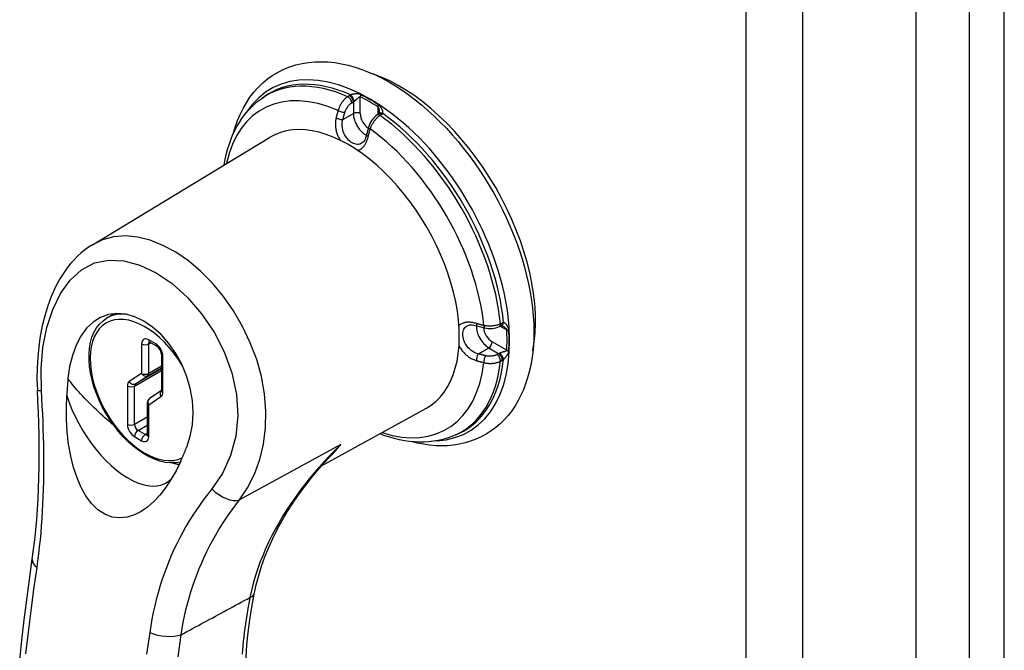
# Model space of a CAD drawing. Header units: inches. Extents: x 19 to 230, y 18 to 134.
# Tile 25 of 27: x 220.25 to 224.18, y 81.59 to 84.11. Entities that reach past the tile are written whole.
import ezdxf

# ---------------------------------------------------------------- set-up
doc = ezdxf.new("R2010")
doc.units = ezdxf.units.IN
doc.header["$MEASUREMENT"] = 0
doc.layers.add('Visible Edges(ANSI)', color=7, linetype='Continuous', lineweight=25)
doc.layers.add('Visible Tangent Edges(ANSI)', color=7, linetype='Continuous', lineweight=25)

msp = doc.modelspace()

# ---------------------------------------------------------------- linework, layer by layer
at = {"layer": 'Visible Edges(ANSI)'}
for p, q in [((223.8288, 106.9665), (223.8288, 58.4005)), ((221.2175, 83.7987), (221.2281, 83.8062)), ((221.6844, 83.7371), (221.6781, 83.7328)), ((221.686, 83.7384), (221.6844, 83.7371)), ((220.5416, 83.2142), (221.2481, 83.6424)), ((220.6, 82.9217), (220.6304, 82.9393)), ((222.1663, 82.8872), (222.1732, 82.8905)), ((222.1751, 82.8913), (222.1732, 82.8905)), ((220.7705, 82.8254), (220.7988, 82.8091)), ((220.8171, 82.7774), (220.8171, 82.6335)), ((220.8169, 82.6313), (220.7695, 82.5999)), ((220.7605, 82.5832), (220.7605, 82.4559)), ((221.4567, 82.3314), (221.873, 82.56)), ((221.993, 82.4554), (222.0049, 82.4609))]:
    msp.add_line(p, q, dxfattribs=at)
at = {"layer": 'Visible Edges(ANSI)', "flags": 128}
for points in [[(221.1042, 83.6576), (221.112, 83.6843), (221.1211, 83.71), (221.1315, 83.7349), (221.1433, 83.7588), (221.1564, 83.7816), (221.1708, 83.8033), (221.1866, 83.8237), (221.2036, 83.8428), (221.2218, 83.8605), (221.2413, 83.8767), (221.262, 83.8913), (221.2837, 83.9042), (221.3063, 83.9155), (221.3298, 83.9249), (221.354, 83.9326), (221.3789, 83.9385), (221.4043, 83.9426), (221.4301, 83.9449), (221.4562, 83.9455), (221.4827, 83.9444), (221.5094, 83.9416), (221.5362, 83.9372), (221.5631, 83.9312), (221.5902, 83.9237), (221.6172, 83.9147), (221.6442, 83.9042), (221.6712, 83.8924), (221.6981, 83.8791), (221.7249, 83.8645), (221.7515, 83.8486), (221.778, 83.8315), (221.8042, 83.8131), (221.8302, 83.7935), (221.8558, 83.7728), (221.8811, 83.7509), (221.906, 83.7281), (221.9305, 83.7042), (221.9546, 83.6793), (221.9781, 83.6535), (222.0011, 83.6268), (222.0236, 83.5993), (222.0454, 83.571), (222.0665, 83.542), (222.087, 83.5123), (222.1067, 83.482), (222.1257, 83.4511), (222.1439, 83.4197), (222.1612, 83.3879), (222.1777, 83.3557), (222.1933, 83.3232), (222.208, 83.2904), (222.2217, 83.2574), (222.2344, 83.2242), (222.2462, 83.191), (222.2569, 83.1577), (222.2665, 83.1244), (222.2751, 83.0912), (222.2826, 83.0582), (222.289, 83.0253), (222.2943, 82.9927), (222.2984, 82.9604), (222.3014, 82.9284), (222.3032, 82.8969), (222.3038, 82.8658)], [(221.0682, 83.5334), (221.0719, 83.5542), (221.0763, 83.5746), (221.0815, 83.5945), (221.0874, 83.6139), (221.094, 83.6329), (221.1014, 83.6513), (221.1096, 83.6691), (221.1186, 83.6864), (221.1283, 83.703), (221.1388, 83.719), (221.1501, 83.7343), (221.1621, 83.7488), (221.1749, 83.7626), (221.1884, 83.7755), (221.2026, 83.7875), (221.2175, 83.7987)], [(221.6781, 83.7328), (221.6723, 83.7283), (221.6668, 83.7232), (221.6618, 83.7175), (221.6572, 83.7114), (221.6531, 83.7049), (221.6496, 83.6982), (221.6465, 83.6911), (221.6441, 83.684)], [(221.6869, 83.7442), (221.6865, 83.7402), (221.6858, 83.7383)], [(221.6363, 83.6544), (221.6345, 83.6478), (221.6324, 83.6417), (221.63, 83.6361), (221.6274, 83.6313), (221.6247, 83.6272), (221.6219, 83.6239), (221.6165, 83.6194)], [(220.5416, 83.2142), (220.5257, 83.2039), (220.5105, 83.1927), (220.4959, 83.1808), (220.482, 83.168), (220.4687, 83.1545), (220.4562, 83.1403), (220.4442, 83.1256), (220.4329, 83.1102), (220.4222, 83.0942), (220.4121, 83.0777), (220.4026, 83.0607), (220.3936, 83.0433), (220.3853, 83.0254), (220.3775, 83.0072), (220.3702, 82.9886), (220.3635, 82.9697), (220.3516, 82.9308), (220.3416, 82.8907), (220.3336, 82.8496), (220.3275, 82.8077), (220.3233, 82.765), (220.3209, 82.7217), (220.3205, 82.678), (220.322, 82.6342)], [(220.9182, 82.4062), (220.9322, 82.4493), (220.9408, 82.4954), (220.9437, 82.5435), (220.9408, 82.5926), (220.9321, 82.6418), (220.9179, 82.6902), (220.8986, 82.7367), (220.8747, 82.7803), (220.8468, 82.8202), (220.8157, 82.8553), (220.7821, 82.8852), (220.747, 82.909), (220.7111, 82.9263), (220.675, 82.9366), (220.6398, 82.9397), (220.6059, 82.9355), (220.5741, 82.924), (220.5449, 82.9056), (220.5187, 82.8805), (220.496, 82.8495), (220.4769, 82.813), (220.4618, 82.772), (220.4509, 82.7273), (220.4443, 82.6798)], [(220.8926, 82.3463), (220.8732, 82.3431), (220.8531, 82.3427), (220.8323, 82.3449), (220.8112, 82.3498), (220.7898, 82.3571), (220.7683, 82.3669), (220.7469, 82.3789), (220.7257, 82.3931), (220.7048, 82.4094), (220.6845, 82.4275), (220.6648, 82.4474), (220.6459, 82.4688), (220.628, 82.4917), (220.6112, 82.5157), (220.5956, 82.5408), (220.5814, 82.5667), (220.5687, 82.5932), (220.5575, 82.6201), (220.548, 82.6472), (220.5403, 82.6742), (220.5344, 82.7009), (220.5304, 82.7272), (220.5284, 82.7529), (220.5283, 82.7776), (220.5302, 82.8013), (220.5341, 82.8238), (220.5401, 82.8448), (220.5481, 82.8643), (220.5582, 82.8819), (220.5702, 82.8975), (220.5842, 82.9108), (220.6, 82.9217)], [(222.0373, 82.8906), (222.0439, 82.893), (222.0481, 82.8938), (222.053, 82.8941), (222.0585, 82.8939), (222.0645, 82.8932), (222.0709, 82.892), (222.0775, 82.8902)], [(222.107, 82.8822), (222.1144, 82.8807), (222.122, 82.8798), (222.1297, 82.8795), (222.1373, 82.8798), (222.1449, 82.8807), (222.1523, 82.8823), (222.1595, 82.8844), (222.1663, 82.8872)], [(222.1805, 82.8892), (222.1769, 82.8908), (222.1749, 82.8912)], [(222.3038, 82.8658), (222.3033, 82.838), (222.3018, 82.8106), (222.2992, 82.7837), (222.2957, 82.7574), (222.2911, 82.7316), (222.2854, 82.7065), (222.2787, 82.682), (222.2709, 82.6582), (222.2621, 82.6351), (222.2521, 82.6128), (222.241, 82.5914), (222.2288, 82.5708), (222.2155, 82.5513), (222.2012, 82.5327), (222.1858, 82.5153), (222.1693, 82.499), (222.1518, 82.4839), (222.1333, 82.4702), (222.1139, 82.4578), (222.0937, 82.4468), (222.0728, 82.4372), (222.0512, 82.4291), (222.029, 82.4224), (222.0063, 82.4173), (221.9832, 82.4137), (221.9597, 82.4116), (221.9359, 82.4108), (221.9119, 82.4115), (221.8876, 82.4136), (221.8633, 82.417), (221.8388, 82.4218), (221.8142, 82.4278)], [(220.7705, 82.8254), (220.7685, 82.8264), (220.7677, 82.8266)], [(220.8171, 82.7774), (220.8168, 82.781), (220.8157, 82.7854), (220.8139, 82.7903), (220.8115, 82.7953), (220.8084, 82.7999), (220.8051, 82.8039), (220.8017, 82.807), (220.7988, 82.8091)], [(220.4443, 82.6798), (220.4441, 82.677), (220.4438, 82.6742), (220.4436, 82.6714), (220.4433, 82.6686), (220.4431, 82.6657), (220.4429, 82.6629), (220.4427, 82.6601), (220.4424, 82.6573), (220.4422, 82.6545), (220.442, 82.6517), (220.4418, 82.6488), (220.4416, 82.646), (220.4414, 82.6432), (220.4412, 82.6404), (220.441, 82.6375), (220.4408, 82.6347), (220.4406, 82.6319), (220.4404, 82.6291), (220.4402, 82.6262), (220.4401, 82.6234), (220.4399, 82.6206), (220.4397, 82.6177), (220.4396, 82.6149), (220.4394, 82.612)], [(220.302, 81.9577), (220.3073, 81.9963), (220.312, 82.0356), (220.3161, 82.0756), (220.3197, 82.1162), (220.3227, 82.1573), (220.3251, 82.1989), (220.3271, 82.241), (220.3284, 82.2834), (220.3293, 82.3261), (220.3296, 82.3693), (220.3295, 82.4128), (220.3288, 82.4567), (220.3277, 82.5008), (220.3262, 82.5451), (220.3243, 82.5896), (220.322, 82.6342)], [(220.8941, 82.3495), (220.8756, 82.3116), (220.8553, 82.2758), (220.8335, 82.243), (220.8106, 82.2138), (220.7867, 82.1882), (220.762, 82.1665), (220.7364, 82.1487), (220.7092, 82.135), (220.6807, 82.126), (220.6511, 82.1229), (220.6211, 82.1265), (220.5915, 82.1375), (220.5637, 82.1557), (220.5381, 82.1806), (220.5158, 82.2107), (220.4967, 82.2447), (220.4804, 82.2826), (220.4666, 82.3245), (220.4554, 82.3699), (220.4469, 82.418), (220.4414, 82.4669), (220.4384, 82.5157), (220.4378, 82.5641), (220.4394, 82.612)], [(220.8167, 82.6305), (220.8169, 82.6313), (220.8171, 82.6335)], [(220.7601, 82.4529), (220.7603, 82.4537), (220.7605, 82.4559)], [(221.993, 82.4554), (221.9759, 82.4481), (221.9584, 82.4418), (221.9405, 82.4366), (221.9222, 82.4324), (221.9036, 82.4292), (221.8847, 82.4271), (221.8656, 82.426), (221.8464, 82.4259), (221.8269, 82.4268), (221.8074, 82.4286), (221.7877, 82.4314), (221.768, 82.4351), (221.7482, 82.4397), (221.7284, 82.4452), (221.7085, 82.4515), (221.6887, 82.4587)], [(220.8941, 82.3495), (220.8951, 82.3519), (220.8962, 82.3542), (220.8972, 82.3565), (220.8982, 82.3589), (220.8993, 82.3612), (220.9003, 82.3636), (220.9013, 82.366), (220.9024, 82.3683), (220.9034, 82.3707), (220.9044, 82.373), (220.9054, 82.3754), (220.9064, 82.3778), (220.9075, 82.3802), (220.9085, 82.3825), (220.9095, 82.3849), (220.9105, 82.3873), (220.9114, 82.3896), (220.9124, 82.392), (220.9134, 82.3944), (220.9144, 82.3968), (220.9153, 82.3991), (220.9163, 82.4015), (220.9173, 82.4038), (220.9182, 82.4062)], [(221.1871, 81.8179), (221.1954, 81.8557), (221.2055, 81.8934), (221.2172, 81.9308), (221.2305, 81.9679), (221.2454, 82.0047), (221.2618, 82.041), (221.2797, 82.0769), (221.2989, 82.1122), (221.3195, 82.1471), (221.3415, 82.1815), (221.3648, 82.2154), (221.3892, 82.2488), (221.4149, 82.2816), (221.4416, 82.3139), (221.4693, 82.3455), (221.498, 82.3766)], [(220.2516, 81.5547), (220.2603, 81.6349), (220.2698, 81.7153), (220.2799, 81.7959), (220.2906, 81.8767), (220.302, 81.9577)], [(221.1551, 81.4258), (221.1536, 81.4717), (221.1537, 81.5187), (221.1553, 81.5667), (221.1585, 81.6155), (221.1633, 81.6651), (221.1697, 81.7154), (221.1776, 81.7664), (221.1871, 81.8179)]]:
    msp.add_lwpolyline(points, dxfattribs=at)
at = {"layer": 'Visible Edges(ANSI)'}
msp.add_arc((220.7805, 82.5832), 0.02, 123.4657, 180, dxfattribs=at)
for centre, major_axis, ratio, start_param, end_param in [((221.7676, 83.2208), (0.3839, -0.6649), 0.57735, 0.588748, 2.552845), ((221.5644, 83.1034), (0.3125, -0.5413), 0.57735, 6.270842, 9.437121), ((221.9145, 83.7071), (-0.2023, -0.3606), 0.584188, 5.089979, 5.16828), ((222.2622, 83.1047), (0.4134, -0.0051), 0.584026, 4.256552, 4.334872)]:
    msp.add_ellipse(centre, major_axis=major_axis, ratio=ratio, start_param=start_param, end_param=end_param, dxfattribs=at)
at = {"layer": 'Visible Tangent Edges(ANSI)'}
for p, q in [((224.0416, 107.2356), (224.0416, 58.4075)), ((224.1816, 58.4075), (224.1816, 107.2356)), ((223.1493, 106.7057), (223.1493, 58.1396)), ((223.377, 58.1396), (223.377, 106.7057)), ((221.5671, 83.8097), (221.5606, 83.8056)), ((221.611, 83.7381), (221.611, 83.8053)), ((221.5769, 83.7811), (221.5835, 83.7853)), ((221.5835, 83.7853), (221.5835, 83.7383)), ((221.6811, 83.7649), (221.6811, 83.7349)), ((221.542, 83.7151), (221.5835, 83.7383)), ((221.6899, 83.7309), (221.6961, 83.7353)), ((222.1696, 82.8888), (222.1956, 82.8738)), ((222.1774, 82.9016), (222.1706, 82.8983)), ((220.7381, 82.8182), (220.7381, 82.7001)), ((220.7946, 82.8182), (220.7664, 82.8345)), ((220.7664, 82.8182), (220.7746, 82.823)), ((220.7664, 82.7001), (220.7664, 82.8182)), ((222.1956, 82.7929), (222.1374, 82.8265)), ((220.8229, 82.6253), (220.8229, 82.7692)), ((222.0829, 82.7782), (222.1237, 82.8025)), ((222.1237, 82.8025), (222.1644, 82.779)), ((222.1644, 82.779), (222.1576, 82.7755)), ((220.8171, 82.7293), (220.7664, 82.7001)), ((222.1706, 82.7491), (222.1774, 82.7527)), ((220.7381, 82.7001), (220.6891, 82.6677)), ((220.7098, 82.6498), (220.8171, 82.7117)), ((220.8171, 82.7185), (220.7136, 82.6587)), ((220.7136, 82.6587), (220.7626, 82.6911)), ((220.7626, 82.6911), (220.8171, 82.7226)), ((220.6815, 82.6498), (220.6815, 82.4968)), ((220.7098, 82.4968), (220.7098, 82.6498)), ((220.7664, 82.5751), (220.8153, 82.6075)), ((220.7664, 82.4478), (220.7664, 82.5751)), ((220.7605, 82.526), (220.7098, 82.4968)), ((220.7239, 82.4723), (220.7605, 82.4934)), ((220.7522, 82.4559), (220.7239, 82.4723)), ((220.7605, 82.4607), (220.7522, 82.4559)), ((220.7098, 82.4478), (220.7381, 82.4314)), ((221.5332, 82.4162), (221.1291, 82.1946))]:
    msp.add_line(p, q, dxfattribs=at)
at = {"layer": 'Visible Tangent Edges(ANSI)', "flags": 128}
for points in [[(221.5606, 83.8056), (221.5585, 83.8041), (221.5565, 83.8026), (221.5544, 83.801), (221.5524, 83.7993), (221.5504, 83.7974), (221.5484, 83.7955), (221.5464, 83.7935), (221.5445, 83.7914), (221.5427, 83.7893), (221.5409, 83.787), (221.5391, 83.7847), (221.5374, 83.7824), (221.5358, 83.7799), (221.5342, 83.7774), (221.5327, 83.7749), (221.5313, 83.7724), (221.5299, 83.7697), (221.5286, 83.7671), (221.5274, 83.7644), (221.5263, 83.7617), (221.5252, 83.759), (221.5243, 83.7563), (221.5234, 83.7536), (221.5226, 83.7509)], [(221.5725, 83.8127), (221.5723, 83.8126), (221.5721, 83.8125), (221.5718, 83.8124), (221.5716, 83.8123), (221.5714, 83.8122), (221.5711, 83.812), (221.5709, 83.8119), (221.5707, 83.8118), (221.5704, 83.8117), (221.5702, 83.8115), (221.57, 83.8114), (221.5697, 83.8113), (221.5695, 83.8112), (221.5693, 83.811), (221.5691, 83.8109), (221.5689, 83.8108), (221.5686, 83.8107), (221.5684, 83.8105), (221.5682, 83.8104), (221.568, 83.8103), (221.5678, 83.8101), (221.5676, 83.81), (221.5673, 83.8099), (221.5671, 83.8097)], [(221.6123, 83.8142), (221.6105, 83.815), (221.6087, 83.8156), (221.6069, 83.8161), (221.6051, 83.8165), (221.6033, 83.8168), (221.6015, 83.8169), (221.5998, 83.817), (221.598, 83.8171), (221.5963, 83.817), (221.5946, 83.817), (221.5929, 83.8168), (221.5912, 83.8167), (221.5895, 83.8165), (221.5878, 83.8162), (221.5861, 83.816), (221.5844, 83.8157), (221.5828, 83.8154), (221.5812, 83.8151), (221.5796, 83.8147), (221.5781, 83.8143), (221.5766, 83.814), (221.5752, 83.8136), (221.5738, 83.8132), (221.5725, 83.8127)], [(221.5862, 83.787), (221.5872, 83.7877), (221.5883, 83.7884), (221.5894, 83.7892), (221.5905, 83.7901), (221.5916, 83.791), (221.5927, 83.7919), (221.5938, 83.7929), (221.5949, 83.7939), (221.596, 83.7949), (221.5971, 83.796), (221.5982, 83.797), (221.5992, 83.798), (221.6003, 83.7991), (221.6013, 83.8001), (221.6023, 83.801), (221.6033, 83.8019), (221.6043, 83.8028), (221.6053, 83.8036), (221.6063, 83.8043), (221.6073, 83.8049), (221.6083, 83.8053), (221.6092, 83.8055), (221.6102, 83.8056), (221.611, 83.8053)], [(221.5226, 83.7509), (221.5222, 83.7496), (221.5219, 83.7484), (221.5215, 83.7471), (221.5211, 83.7459), (221.5208, 83.7446), (221.5204, 83.7434), (221.5201, 83.7421), (221.5197, 83.7409), (221.5194, 83.7396), (221.519, 83.7384), (221.5187, 83.7371), (221.5183, 83.7359), (221.518, 83.7346), (221.5177, 83.7334), (221.5173, 83.7321), (221.517, 83.7309), (221.5167, 83.7296), (221.5164, 83.7284), (221.5161, 83.7272), (221.5157, 83.7259), (221.5154, 83.7247), (221.5151, 83.7234), (221.5148, 83.7222), (221.5145, 83.7209)], [(221.5498, 83.7436), (221.5504, 83.7454), (221.551, 83.7473), (221.5518, 83.7491), (221.5525, 83.751), (221.5534, 83.7529), (221.5542, 83.7547), (221.5552, 83.7565), (221.5562, 83.7583), (221.5572, 83.7601), (221.5583, 83.7618), (221.5594, 83.7635), (221.5606, 83.7652), (221.5618, 83.7668), (221.563, 83.7684), (221.5643, 83.7699), (221.5656, 83.7714), (221.567, 83.7728), (221.5684, 83.7742), (221.5697, 83.7755), (221.5712, 83.7768), (221.5726, 83.778), (221.574, 83.7791), (221.5755, 83.7801), (221.5769, 83.7811)], [(221.5835, 83.7853), (221.5836, 83.7854), (221.5837, 83.7854), (221.5838, 83.7855), (221.5839, 83.7856), (221.584, 83.7857), (221.5841, 83.7857), (221.5842, 83.7858), (221.5843, 83.7859), (221.5844, 83.786), (221.5845, 83.786), (221.5846, 83.7861), (221.5848, 83.7862), (221.5849, 83.7863), (221.585, 83.7863), (221.5851, 83.7864), (221.5852, 83.7865), (221.5853, 83.7865), (221.5854, 83.7866), (221.5856, 83.7867), (221.5857, 83.7868), (221.5858, 83.7868), (221.5859, 83.7869), (221.586, 83.787), (221.5862, 83.787)], [(221.6811, 83.7649), (221.6816, 83.7645), (221.6821, 83.764), (221.6825, 83.7634), (221.683, 83.7627), (221.6834, 83.762), (221.6838, 83.7612), (221.6841, 83.7604), (221.6844, 83.7596), (221.6847, 83.7587), (221.685, 83.7578), (221.6853, 83.7569), (221.6855, 83.7559), (221.6857, 83.755), (221.6859, 83.754), (221.6861, 83.7531), (221.6863, 83.7521), (221.6864, 83.7511), (221.6866, 83.7501), (221.6867, 83.7491), (221.6867, 83.7481), (221.6868, 83.7471), (221.6869, 83.7461), (221.6869, 83.7451), (221.6869, 83.7442)], [(221.7005, 83.7389), (221.7009, 83.7398), (221.7012, 83.7408), (221.7014, 83.7419), (221.7015, 83.7431), (221.7014, 83.7444), (221.7012, 83.7458), (221.701, 83.7472), (221.7006, 83.7487), (221.7001, 83.7502), (221.6996, 83.7517), (221.6989, 83.7533), (221.6982, 83.7549), (221.6974, 83.7565), (221.6965, 83.7581), (221.6956, 83.7597), (221.6946, 83.7613), (221.6935, 83.7629), (221.6923, 83.7645), (221.691, 83.7661), (221.6896, 83.7677), (221.6882, 83.7692), (221.6866, 83.7706), (221.685, 83.772), (221.6832, 83.7732)], [(221.5145, 83.7209), (221.5137, 83.7173), (221.513, 83.7136), (221.5125, 83.7099), (221.5121, 83.7061), (221.5118, 83.7023), (221.5117, 83.6984), (221.5116, 83.6945), (221.5118, 83.6906), (221.512, 83.6867), (221.5124, 83.6828), (221.513, 83.6789), (221.5136, 83.675), (221.5144, 83.6711), (221.5154, 83.6673), (221.5165, 83.6634), (221.5177, 83.6596), (221.519, 83.6559), (221.5204, 83.6522), (221.522, 83.6485), (221.5237, 83.645), (221.5254, 83.6414), (221.5273, 83.638), (221.5293, 83.6347), (221.5313, 83.6314)], [(221.6165, 83.6194), (221.6123, 83.6173), (221.6078, 83.6158), (221.6032, 83.615), (221.5985, 83.6149), (221.5936, 83.6155), (221.5887, 83.6168), (221.5837, 83.6187), (221.5787, 83.6213), (221.5738, 83.6244), (221.5689, 83.6282), (221.5642, 83.6324), (221.5598, 83.6372), (221.5556, 83.6424), (221.5517, 83.648), (221.5483, 83.6541), (221.5453, 83.6604), (221.5428, 83.667), (221.5408, 83.6738), (221.5395, 83.6807), (221.5388, 83.6877), (221.5387, 83.6947), (221.5392, 83.7017), (221.5403, 83.7085), (221.542, 83.7151)], [(221.542, 83.7151), (221.5423, 83.7163), (221.5426, 83.7175), (221.5429, 83.7187), (221.5432, 83.7199), (221.5435, 83.721), (221.5438, 83.7222), (221.5441, 83.7234), (221.5444, 83.7246), (221.5447, 83.7258), (221.545, 83.727), (221.5453, 83.7281), (221.5457, 83.7293), (221.546, 83.7305), (221.5463, 83.7317), (221.5467, 83.7329), (221.547, 83.7341), (221.5473, 83.7353), (221.5477, 83.7364), (221.548, 83.7376), (221.5484, 83.7388), (221.5487, 83.74), (221.5491, 83.7412), (221.5494, 83.7424), (221.5498, 83.7436)], [(221.6508, 83.6768), (221.6517, 83.6795), (221.6527, 83.6821), (221.6538, 83.6848), (221.6549, 83.6874), (221.6562, 83.6901), (221.6575, 83.6927), (221.6588, 83.6953), (221.6603, 83.6979), (221.6618, 83.7004), (221.6634, 83.7029), (221.665, 83.7053), (221.6667, 83.7077), (221.6684, 83.7101), (221.6702, 83.7124), (221.672, 83.7146), (221.6739, 83.7167), (221.6758, 83.7188), (221.6777, 83.7208), (221.6797, 83.7227), (221.6817, 83.7246), (221.6837, 83.7263), (221.6858, 83.728), (221.6878, 83.7295), (221.6899, 83.7309)], [(221.6961, 83.7353), (221.6963, 83.7354), (221.6965, 83.7355), (221.6967, 83.7357), (221.6969, 83.7358), (221.6971, 83.736), (221.6973, 83.7361), (221.6975, 83.7363), (221.6977, 83.7364), (221.6979, 83.7365), (221.6981, 83.7367), (221.6983, 83.7368), (221.6984, 83.737), (221.6986, 83.7371), (221.6988, 83.7373), (221.699, 83.7375), (221.6992, 83.7376), (221.6993, 83.7378), (221.6995, 83.7379), (221.6997, 83.7381), (221.6998, 83.7382), (221.7, 83.7384), (221.7002, 83.7386), (221.7003, 83.7387), (221.7005, 83.7389)], [(221.6428, 83.6469), (221.6431, 83.6481), (221.6434, 83.6494), (221.6437, 83.6506), (221.644, 83.6519), (221.6443, 83.6531), (221.6446, 83.6543), (221.645, 83.6556), (221.6453, 83.6568), (221.6456, 83.6581), (221.6459, 83.6593), (221.6463, 83.6606), (221.6466, 83.6618), (221.6469, 83.6631), (221.6473, 83.6643), (221.6476, 83.6656), (221.648, 83.6668), (221.6483, 83.6681), (221.6487, 83.6693), (221.649, 83.6706), (221.6494, 83.6718), (221.6497, 83.6731), (221.6501, 83.6743), (221.6505, 83.6756), (221.6508, 83.6768)], [(221.6003, 83.5913), (221.6028, 83.592), (221.6052, 83.5928), (221.6076, 83.5937), (221.6099, 83.5949), (221.6122, 83.5962), (221.6144, 83.5976), (221.6165, 83.5993), (221.6186, 83.601), (221.6207, 83.603), (221.6227, 83.6051), (221.6246, 83.6073), (221.6264, 83.6096), (221.6282, 83.6121), (221.6299, 83.6147), (221.6315, 83.6175), (221.6331, 83.6203), (221.6346, 83.6233), (221.636, 83.6264), (221.6374, 83.6296), (221.6386, 83.6329), (221.6398, 83.6363), (221.6409, 83.6397), (221.6419, 83.6433), (221.6428, 83.6469)], [(221.1291, 82.1946), (221.1614, 82.2435), (221.1885, 82.2975), (221.2097, 82.3557), (221.2245, 82.4177), (221.2327, 82.4826), (221.2343, 82.5497), (221.229, 82.6183), (221.2166, 82.6873), (221.1975, 82.7559), (221.1721, 82.823), (221.1412, 82.8879), (221.1053, 82.9497), (221.065, 83.0076), (221.0209, 83.0608), (220.9738, 83.1084), (220.9247, 83.1496), (220.8743, 83.1841), (220.8233, 83.2116), (220.7724, 83.2319), (220.7222, 83.2446), (220.6734, 83.2494), (220.6267, 83.246), (220.5827, 83.234), (220.542, 83.2135)], [(220.3382, 82.6316), (220.3369, 82.7191), (220.3441, 82.804), (220.3599, 82.8836), (220.3837, 82.9561), (220.4151, 83.0199), (220.4536, 83.0732), (220.4986, 83.1143), (220.5497, 83.1414), (220.6064, 83.1532), (220.6674, 83.15), (220.7312, 83.1326), (220.7959, 83.102), (220.8598, 83.0589), (220.9212, 83.0041), (220.9778, 82.9389), (221.0274, 82.8655), (221.0681, 82.7859), (221.0984, 82.7022), (221.1167, 82.6166), (221.1217, 82.5315), (221.1138, 82.4493), (221.0935, 82.3718), (221.0613, 82.301), (221.0189, 82.2386)], [(222.0742, 82.8996), (222.0707, 82.9006), (222.0671, 82.9015), (222.0635, 82.9023), (222.06, 82.903), (222.0565, 82.9035), (222.0531, 82.904), (222.0497, 82.9043), (222.0464, 82.9045), (222.0432, 82.9046), (222.04, 82.9046), (222.0368, 82.9044), (222.0338, 82.9041), (222.0308, 82.9037), (222.0279, 82.9031), (222.0251, 82.9024), (222.0225, 82.9016), (222.0199, 82.9007), (222.0174, 82.8996), (222.015, 82.8985), (222.0127, 82.8971), (222.0106, 82.8957), (222.0086, 82.8941), (222.0067, 82.8924), (222.0049, 82.8905)], [(222.0829, 82.7782), (222.0763, 82.78), (222.0699, 82.7825), (222.0636, 82.7855), (222.0576, 82.7891), (222.0519, 82.7932), (222.0466, 82.7979), (222.0417, 82.8029), (222.0373, 82.8084), (222.0333, 82.8142), (222.0298, 82.8202), (222.0269, 82.8264), (222.0244, 82.8326), (222.0225, 82.8388), (222.0211, 82.845), (222.0203, 82.8511), (222.02, 82.8569), (222.0203, 82.8624), (222.0211, 82.8677), (222.0225, 82.8726), (222.0244, 82.8771), (222.0269, 82.8812), (222.0298, 82.8849), (222.0333, 82.888), (222.0373, 82.8906)], [(222.1042, 82.8916), (222.1029, 82.8919), (222.1017, 82.8922), (222.1004, 82.8925), (222.0991, 82.8928), (222.0979, 82.8932), (222.0966, 82.8935), (222.0953, 82.8938), (222.0941, 82.8941), (222.0928, 82.8944), (222.0916, 82.8948), (222.0903, 82.8951), (222.0891, 82.8954), (222.0878, 82.8958), (222.0866, 82.8961), (222.0853, 82.8965), (222.0841, 82.8968), (222.0829, 82.8971), (222.0816, 82.8975), (222.0804, 82.8978), (222.0791, 82.8982), (222.0779, 82.8985), (222.0767, 82.8989), (222.0755, 82.8993), (222.0742, 82.8996)], [(222.1706, 82.8983), (222.1683, 82.8973), (222.1659, 82.8963), (222.1635, 82.8953), (222.161, 82.8945), (222.1584, 82.8936), (222.1557, 82.8929), (222.153, 82.8922), (222.1502, 82.8916), (222.1475, 82.8911), (222.1446, 82.8906), (222.1417, 82.8902), (222.1388, 82.8898), (222.1359, 82.8896), (222.133, 82.8894), (222.13, 82.8893), (222.1271, 82.8893), (222.1242, 82.8893), (222.1212, 82.8894), (222.1183, 82.8896), (222.1154, 82.8899), (222.1125, 82.8902), (222.1097, 82.8906), (222.1069, 82.8911), (222.1042, 82.8916)], [(222.1827, 82.9036), (222.1825, 82.9035), (222.1823, 82.9035), (222.1821, 82.9034), (222.1819, 82.9033), (222.1816, 82.9033), (222.1814, 82.9032), (222.1812, 82.9031), (222.181, 82.9031), (222.1808, 82.903), (222.1805, 82.9029), (222.1803, 82.9028), (222.1801, 82.9027), (222.1799, 82.9027), (222.1797, 82.9026), (222.1794, 82.9025), (222.1792, 82.9024), (222.179, 82.9023), (222.1788, 82.9022), (222.1785, 82.9021), (222.1783, 82.902), (222.1781, 82.9019), (222.1779, 82.9018), (222.1777, 82.9017), (222.1774, 82.9016)], [(222.1805, 82.8892), (222.1814, 82.8887), (222.1822, 82.8882), (222.183, 82.8876), (222.1839, 82.8871), (222.1847, 82.8865), (222.1855, 82.8859), (222.1863, 82.8853), (222.1871, 82.8847), (222.1878, 82.8841), (222.1886, 82.8834), (222.1893, 82.8828), (222.19, 82.8821), (222.1907, 82.8814), (222.1914, 82.8807), (222.192, 82.88), (222.1927, 82.8793), (222.1932, 82.8786), (222.1938, 82.8779), (222.1942, 82.8772), (222.1946, 82.8765), (222.195, 82.8758), (222.1953, 82.8751), (222.1955, 82.8745), (222.1956, 82.8738)], [(222.2039, 82.8715), (222.2037, 82.8736), (222.2033, 82.8757), (222.2028, 82.8777), (222.2023, 82.8798), (222.2016, 82.8817), (222.2009, 82.8836), (222.2001, 82.8855), (222.1992, 82.8872), (222.1983, 82.8889), (222.1974, 82.8906), (222.1964, 82.8921), (222.1954, 82.8936), (222.1944, 82.895), (222.1934, 82.8964), (222.1923, 82.8976), (222.1913, 82.8988), (222.1902, 82.8998), (222.1891, 82.9008), (222.188, 82.9016), (222.1869, 82.9023), (222.1858, 82.9029), (222.1848, 82.9033), (222.1837, 82.9035), (222.1827, 82.9036)], [(222.0053, 82.8109), (222.0071, 82.8075), (222.009, 82.8041), (222.011, 82.8007), (222.0131, 82.7974), (222.0154, 82.7942), (222.0177, 82.791), (222.0202, 82.7879), (222.0228, 82.7849), (222.0254, 82.7819), (222.0282, 82.7791), (222.0311, 82.7763), (222.034, 82.7737), (222.0371, 82.7712), (222.0402, 82.7687), (222.0434, 82.7664), (222.0466, 82.7643), (222.0499, 82.7622), (222.0533, 82.7603), (222.0567, 82.7585), (222.0601, 82.7568), (222.0636, 82.7553), (222.0671, 82.7539), (222.0707, 82.7526), (222.0742, 82.7515)], [(222.1115, 82.7707), (222.1103, 82.771), (222.109, 82.7713), (222.1078, 82.7716), (222.1066, 82.7719), (222.1054, 82.7722), (222.1042, 82.7725), (222.103, 82.7728), (222.1018, 82.7731), (222.1006, 82.7734), (222.0994, 82.7737), (222.0983, 82.774), (222.0971, 82.7743), (222.0959, 82.7746), (222.0947, 82.7749), (222.0935, 82.7752), (222.0923, 82.7755), (222.0911, 82.7759), (222.09, 82.7762), (222.0888, 82.7765), (222.0876, 82.7768), (222.0864, 82.7772), (222.0853, 82.7775), (222.0841, 82.7778), (222.0829, 82.7782)], [(222.1576, 82.7755), (222.156, 82.7747), (222.1543, 82.774), (222.1526, 82.7733), (222.1509, 82.7726), (222.1491, 82.772), (222.1473, 82.7715), (222.1454, 82.771), (222.1435, 82.7705), (222.1415, 82.7702), (222.1396, 82.7698), (222.1376, 82.7695), (222.1356, 82.7693), (222.1335, 82.7691), (222.1315, 82.769), (222.1294, 82.7689), (222.1274, 82.7689), (222.1254, 82.7689), (222.1233, 82.769), (222.1213, 82.7692), (222.1193, 82.7694), (222.1173, 82.7696), (222.1153, 82.77), (222.1134, 82.7703), (222.1115, 82.7707)], [(222.1673, 82.7805), (222.1672, 82.7804), (222.167, 82.7803), (222.1669, 82.7803), (222.1668, 82.7802), (222.1667, 82.7801), (222.1666, 82.7801), (222.1664, 82.78), (222.1663, 82.78), (222.1662, 82.7799), (222.1661, 82.7798), (222.166, 82.7798), (222.1658, 82.7797), (222.1657, 82.7796), (222.1656, 82.7796), (222.1655, 82.7795), (222.1654, 82.7795), (222.1653, 82.7794), (222.1651, 82.7793), (222.165, 82.7793), (222.1649, 82.7792), (222.1648, 82.7792), (222.1647, 82.7791), (222.1645, 82.7791), (222.1644, 82.779)], [(222.1956, 82.7929), (222.1953, 82.792), (222.1948, 82.7912), (222.1942, 82.7905), (222.1933, 82.7899), (222.1923, 82.7893), (222.1912, 82.7888), (222.19, 82.7884), (222.1888, 82.7879), (222.1875, 82.7875), (222.1861, 82.7871), (222.1847, 82.7867), (222.1833, 82.7863), (222.1819, 82.7859), (222.1805, 82.7855), (222.1791, 82.7851), (222.1776, 82.7846), (222.1762, 82.7842), (222.1748, 82.7837), (222.1734, 82.7832), (222.1721, 82.7827), (222.1708, 82.7822), (222.1695, 82.7816), (222.1684, 82.7811), (222.1673, 82.7805)], [(222.1827, 82.7559), (222.1837, 82.7567), (222.1848, 82.7577), (222.1858, 82.7587), (222.1869, 82.7598), (222.188, 82.761), (222.1891, 82.7622), (222.1902, 82.7634), (222.1912, 82.7646), (222.1923, 82.7659), (222.1934, 82.7673), (222.1944, 82.7686), (222.1954, 82.77), (222.1964, 82.7714), (222.1974, 82.7728), (222.1983, 82.7743), (222.1992, 82.7757), (222.2001, 82.7773), (222.2009, 82.7788), (222.2016, 82.7805), (222.2023, 82.7821), (222.2028, 82.7839), (222.2033, 82.7857), (222.2037, 82.7876), (222.2039, 82.7896)], [(222.0742, 82.7515), (222.0755, 82.7511), (222.0767, 82.7508), (222.0779, 82.7504), (222.0791, 82.7501), (222.0804, 82.7497), (222.0816, 82.7494), (222.0829, 82.749), (222.0841, 82.7487), (222.0853, 82.7483), (222.0866, 82.748), (222.0878, 82.7477), (222.0891, 82.7473), (222.0903, 82.747), (222.0916, 82.7467), (222.0928, 82.7464), (222.0941, 82.746), (222.0953, 82.7457), (222.0966, 82.7454), (222.0979, 82.7451), (222.0991, 82.7448), (222.1004, 82.7445), (222.1017, 82.7442), (222.1029, 82.7438), (222.1042, 82.7435)], [(222.1042, 82.7435), (222.1069, 82.7429), (222.1097, 82.7423), (222.1126, 82.7417), (222.1154, 82.7413), (222.1183, 82.7409), (222.1213, 82.7406), (222.1242, 82.7404), (222.1271, 82.7403), (222.1301, 82.7403), (222.133, 82.7403), (222.136, 82.7404), (222.1389, 82.7406), (222.1418, 82.7409), (222.1447, 82.7413), (222.1475, 82.7417), (222.1503, 82.7422), (222.153, 82.7428), (222.1557, 82.7435), (222.1584, 82.7443), (222.161, 82.7451), (222.1635, 82.746), (222.1659, 82.747), (222.1683, 82.748), (222.1706, 82.7491)], [(222.1774, 82.7527), (222.1777, 82.7528), (222.1779, 82.7529), (222.1781, 82.753), (222.1783, 82.7531), (222.1785, 82.7533), (222.1788, 82.7534), (222.179, 82.7535), (222.1792, 82.7536), (222.1794, 82.7538), (222.1797, 82.7539), (222.1799, 82.754), (222.1801, 82.7541), (222.1803, 82.7543), (222.1805, 82.7544), (222.1808, 82.7546), (222.181, 82.7547), (222.1812, 82.7548), (222.1814, 82.755), (222.1816, 82.7551), (222.1819, 82.7553), (222.1821, 82.7554), (222.1823, 82.7556), (222.1825, 82.7557), (222.1827, 82.7559)], [(220.6275, 82.4923), (220.6185, 82.4999), (220.6096, 82.5076), (220.6007, 82.5153), (220.5919, 82.5231), (220.5832, 82.5309), (220.5745, 82.5387), (220.5659, 82.5466), (220.5575, 82.5545), (220.5491, 82.5625), (220.5409, 82.5705), (220.5328, 82.5784), (220.5249, 82.5864), (220.5171, 82.5944), (220.5094, 82.6023), (220.502, 82.6102), (220.4947, 82.6182), (220.4876, 82.626), (220.4807, 82.6339), (220.4741, 82.6417), (220.4676, 82.6494), (220.4614, 82.6571), (220.4554, 82.6647), (220.4496, 82.6723), (220.4436, 82.6801)], [(220.3208, 81.9252), (220.3245, 81.9522), (220.328, 81.9796), (220.3312, 82.0072), (220.3341, 82.0352), (220.3367, 82.0634), (220.3391, 82.0918), (220.3411, 82.1205), (220.343, 82.1494), (220.3445, 82.1785), (220.3457, 82.2078), (220.3467, 82.2372), (220.3475, 82.2668), (220.348, 82.2965), (220.3482, 82.3264), (220.3482, 82.3564), (220.3479, 82.3866), (220.3475, 82.417), (220.3468, 82.4474), (220.3458, 82.4779), (220.3447, 82.5086), (220.3434, 82.5393), (220.3418, 82.57), (220.3401, 82.6008), (220.3382, 82.6316)], [(220.4393, 82.612), (220.449, 82.5838), (220.4603, 82.5556), (220.4732, 82.5277), (220.4874, 82.5001), (220.5029, 82.4731), (220.5196, 82.4468), (220.5373, 82.4214), (220.556, 82.397), (220.5756, 82.3739), (220.5958, 82.3522), (220.6166, 82.3322), (220.6377, 82.3141), (220.6591, 82.298), (220.6804, 82.284), (220.7015, 82.2724), (220.7223, 82.2632), (220.7425, 82.2564), (220.7621, 82.2521), (220.7808, 82.2503), (220.7984, 82.2511), (220.815, 82.2543), (220.8303, 82.2599), (220.8442, 82.2679), (220.8567, 82.2782)], [(221.5332, 82.4162), (221.5111, 82.3942), (221.4894, 82.3719), (221.4682, 82.3492), (221.4474, 82.3262), (221.4272, 82.3029), (221.4075, 82.2793), (221.3884, 82.2553), (221.3698, 82.2311), (221.3519, 82.2065), (221.3345, 82.1816), (221.3179, 82.1564), (221.3019, 82.1309), (221.2867, 82.1052), (221.2721, 82.0791), (221.2583, 82.0528), (221.2452, 82.0262), (221.2329, 81.9993), (221.2214, 81.9721), (221.2107, 81.9447), (221.2009, 81.9171), (221.192, 81.8893), (221.1839, 81.8614), (221.1768, 81.8333), (221.1705, 81.8051)], [(221.4854, 82.3631), (221.4875, 82.3651), (221.4896, 82.3672), (221.4917, 82.3692), (221.4938, 82.3713), (221.4958, 82.3734), (221.4979, 82.3755), (221.5, 82.3776), (221.502, 82.3798), (221.504, 82.3819), (221.506, 82.3841), (221.508, 82.3863), (221.51, 82.3885), (221.512, 82.3907), (221.514, 82.393), (221.516, 82.3952), (221.5179, 82.3975), (221.5199, 82.3998), (221.5218, 82.4021), (221.5237, 82.4044), (221.5256, 82.4067), (221.5275, 82.4091), (221.5294, 82.4114), (221.5313, 82.4138), (221.5332, 82.4162)], [(221.5332, 82.4162), (221.5318, 82.4145), (221.5304, 82.4128), (221.5289, 82.4111), (221.5275, 82.4094), (221.526, 82.4077), (221.5246, 82.406), (221.5231, 82.4043), (221.5217, 82.4027), (221.5202, 82.401), (221.5188, 82.3993), (221.5173, 82.3977), (221.5159, 82.396), (221.5144, 82.3944), (221.5129, 82.3927), (221.5114, 82.3911), (221.51, 82.3895), (221.5085, 82.3878), (221.507, 82.3862), (221.5055, 82.3846), (221.504, 82.383), (221.5025, 82.3814), (221.501, 82.3798), (221.4995, 82.3782), (221.498, 82.3766)], [(220.8877, 82.3357), (220.8867, 82.3358), (220.8858, 82.336), (220.8848, 82.3362), (220.8838, 82.3364), (220.8828, 82.3366), (220.8818, 82.3368), (220.8807, 82.337), (220.8797, 82.3373), (220.8786, 82.3375), (220.8776, 82.3378), (220.8765, 82.3381), (220.8754, 82.3383), (220.8743, 82.3386), (220.8732, 82.3389), (220.8721, 82.3392), (220.871, 82.3396), (220.8699, 82.3399), (220.8688, 82.3402), (220.8676, 82.3406), (220.8665, 82.341), (220.8653, 82.3413), (220.8641, 82.3417), (220.8629, 82.3421), (220.8617, 82.3425)], [(221.0189, 82.2386), (221.0026, 82.2183), (220.9868, 82.1976), (220.9715, 82.1766), (220.9567, 82.1552), (220.9424, 82.1335), (220.9286, 82.1114), (220.9153, 82.089), (220.9026, 82.0663), (220.8903, 82.0433), (220.8786, 82.02), (220.8674, 81.9965), (220.8567, 81.9726), (220.8466, 81.9485), (220.8369, 81.924), (220.8279, 81.8993), (220.8193, 81.8743), (220.8113, 81.849), (220.8038, 81.8235), (220.7968, 81.7977), (220.7904, 81.7717), (220.7846, 81.7455), (220.7793, 81.719), (220.7746, 81.6924), (220.7704, 81.6656)], [(220.8959, 81.6564), (220.9, 81.6814), (220.9046, 81.7062), (220.9097, 81.7309), (220.9153, 81.7554), (220.9214, 81.7798), (220.928, 81.8039), (220.9351, 81.8278), (220.9427, 81.8515), (220.9508, 81.8749), (220.9594, 81.8981), (220.9684, 81.921), (220.9779, 81.9437), (220.9879, 81.9661), (220.9984, 81.9882), (221.0094, 82.0102), (221.0208, 82.0318), (221.0328, 82.0532), (221.0452, 82.0743), (221.058, 82.0951), (221.0713, 82.1156), (221.0851, 82.1359), (221.0993, 82.1558), (221.114, 82.1753), (221.1291, 82.1946)], [(220.2766, 81.5805), (220.2865, 81.6663), (220.2972, 81.7524), (220.3086, 81.8387), (220.3208, 81.9252)], [(220.8959, 81.6564), (220.9074, 81.6625), (220.9188, 81.6687), (220.9302, 81.6749), (220.9417, 81.6811), (220.9531, 81.6873), (220.9646, 81.6935), (220.976, 81.6997), (220.9875, 81.7059), (220.9989, 81.7121), (221.0103, 81.7183), (221.0218, 81.7245), (221.0332, 81.7307), (221.0447, 81.7369), (221.0561, 81.7431), (221.0675, 81.7493), (221.079, 81.7555), (221.0904, 81.7617), (221.1019, 81.7679), (221.1133, 81.7741), (221.1248, 81.7803), (221.1362, 81.7865), (221.1476, 81.7927), (221.1591, 81.7989), (221.1705, 81.8051)], [(221.1705, 81.8051), (221.1671, 81.7874), (221.1638, 81.7697), (221.1608, 81.752), (221.1578, 81.7344), (221.1551, 81.7169), (221.1526, 81.6994), (221.1502, 81.682), (221.148, 81.6646), (221.146, 81.6474), (221.1442, 81.6302), (221.1425, 81.613), (221.1411, 81.596), (221.1398, 81.579)], [(220.7704, 81.6656), (220.7582, 81.5791)], [(220.8835, 81.5678), (220.8959, 81.6564)]]:
    msp.add_lwpolyline(points, dxfattribs=at)
at = {"layer": 'Visible Tangent Edges(ANSI)'}
for centre, major_axis, ratio, start_param, end_param in [((221.6485, 83.152), (0.3951, -0.6843), 0.57735, 5.994913, 9.71305), ((221.6365, 83.1451), (-0.3889, 0.6736), 0.57735, 5.614372, 6.334713), ((221.5867, 83.1163), (-0.3687, 0.6386), 0.57735, 5.621055, 6.853529), ((221.6252, 83.1386), (-0.3883, 0.6725), 0.57735, 5.615735, 6.334713), ((221.5633, 83.7893), (-0.0106, 0.0166), 0.522168, 3.901264, 5.588401), ((221.5698, 83.7935), (-0.0106, 0.0166), 0.522174, 3.901268, 5.588093), ((221.5752, 83.7965), (-0.0085, 0.0177), 0.398913, 3.973394, 5.644196), ((221.625, 83.8134), (0.0089, 0.0176), 0.612921, 1.827198, 2.322261), ((221.6461, 83.1506), (0.3893, -0.6744), 0.57735, 2.292514, 2.419875), ((221.6478, 83.1516), (-0.394, 0.6825), 0.57735, 5.434107, 5.561467), ((221.5361, 83.7517), (-0.0188, 0.0057), 0.315882, 0.871925, 2.47408), ((221.695, 83.7729), (-0.0107, -0.0165), 0.539439, 5.0326, 5.527663), ((221.5283, 83.7233), (-0.0191, 0.0047), 0.374452, 0.861545, 2.455625), ((221.5971, 83.7301), (0.0197, 0), 0.57735, 0.785398, 2.338741), ((221.6324, 83.71), (0.0346, -0.06), 0.57735, 3.926991, 5.56378), ((221.6461, 83.7179), (-0.0248, 0.0429), 0.57735, 0.785398, 2.263129), ((221.6892, 83.7166), (-0.0111, 0.0162), 0.542264, 5.337087, 6.283185), ((221.6955, 83.7209), (-0.0111, 0.0162), 0.542269, 5.337402, 6.283185), ((221.6999, 83.7245), (-0.0139, 0.0139), 0.620445, 5.231744, 6.283185), ((221.6252, 83.1386), (0.3883, -0.6725), 0.57735, 0.903346, 2.238247), ((221.6365, 83.1451), (0.3889, -0.6736), 0.57735, 0.901983, 2.23961), ((221.663, 83.6785), (-0.0189, 0.0055), 0.308159, 0, 0.963396), ((221.5867, 83.1163), (0.3687, -0.6386), 0.57735, 0.908666, 2.232927), ((221.6555, 83.6499), (-0.0192, 0.0045), 0.368242, 0, 0.93795), ((220.7512, 82.634), (0.1545, -0.2676), 0.57735, 1.595994, 6.247854), ((220.7624, 82.6404), (-0.1624, 0.2813), 0.57735, 5.859126, 6.283185), ((222.1237, 82.8591), (0.0346, -0.06), 0.57735, 3.860998, 5.497787), ((222.0832, 82.9091), (-0.0057, -0.0189), 0.368242, 5.345236, 6.283185), ((222.1117, 82.9013), (-0.0047, -0.0191), 0.308159, 5.319789, 6.283185), ((222.1578, 82.905), (0.0085, -0.0178), 0.542264, 0, 0.946098), ((222.1647, 82.9083), (0.0085, -0.0178), 0.542269, 0, 0.945783), ((222.17, 82.9103), (0.0051, -0.019), 0.620445, 0, 1.051442), ((222.1374, 82.867), (-0.0248, 0.0429), 0.57735, 0.878464, 2.356194), ((222.2095, 82.8818), (0.0197, 0.0011), 0.539439, 3.897115, 4.392178), ((221.6461, 83.1506), (0.3893, -0.6744), 0.57735, 0.721718, 0.849078), ((221.6478, 83.1516), (-0.394, 0.6825), 0.57735, 3.863311, 3.990671), ((220.7664, 82.8019), (-0.02, 0.0346), 0.57735, 5.497787, 7.068583), ((220.7522, 82.8264), (-0.02, 0), 0.57735, 0.785398, 2.356194), ((220.7805, 82.8427), (-0.01, -0.0173), 0.57735, 5.497787, 6.283185), ((220.7805, 82.8101), (-0.01, 0.0173), 0.57735, 0.167906, 0.785398), ((220.8088, 82.8264), (-0.01, -0.0173), 0.57735, 5.497787, 6.283185), ((220.7946, 82.7856), (-0.02, 0.0346), 0.57735, 3.926991, 5.497787), ((222.1235, 82.8185), (0.0098, 0.017), 0.57735, 3.944444, 5.497787), ((220.8371, 82.7774), (-0.02, 0), 0.57735, 0, 0.785398), ((222.0832, 82.7622), (0.0055, 0.0189), 0.374452, 0.685968, 2.280047), ((222.1117, 82.7548), (0.0045, 0.0192), 0.315882, 0.667512, 2.269668), ((222.1578, 82.7595), (-0.009, 0.0175), 0.522168, 3.836377, 5.523513), ((222.1647, 82.7631), (0.009, -0.0175), 0.522174, 0.695093, 2.381917), ((222.17, 82.7663), (0.0111, -0.0163), 0.398913, 0.638989, 2.309792), ((222.2095, 82.8009), (0.0197, -0.0011), 0.612921, 3.960924, 4.455987), ((221.5867, 83.1163), (0.3687, -0.6386), 0.57735, 5.712841, 6.945316), ((221.6252, 83.1386), (0.3883, -0.6725), 0.57735, 6.231658, 6.950635), ((221.6365, 83.1451), (0.3889, -0.6736), 0.57735, 6.231658, 6.951999), ((220.7522, 82.7082), (0.02, 0), 0.57735, 3.926991, 5.497787), ((220.7522, 82.7082), (0.011, -0.0167), 0.815998, 4.663011, 6.233808), ((220.7522, 82.7082), (0.01, -0.0173), 0.57735, 0.034951, 0.785398), ((220.7098, 82.6335), (-0.02, 0.0346), 0.57735, 0.034951, 0.785398), ((220.6956, 82.658), (-0.02, 0), 0.57735, 0.785398, 2.356194), ((220.7032, 82.6758), (0.011, -0.0167), 0.815998, 4.663011, 6.233808), ((220.7239, 82.6416), (-0.01, 0.0173), 0.57735, 0.034951, 0.785398), ((220.4202, 82.6397), (-0.0983, -0.0055), 0.064268, 0, 0.579264), ((220.8295, 82.6156), (-0.011, 0.0167), 0.815998, 0.123049, 1.521419), ((220.7946, 82.6417), (0.02, -0.0346), 0.57735, 0.034951, 0.785398), ((220.8371, 82.6335), (-0.02, 0), 0.57735, 0, 0.785398), ((220.7805, 82.5832), (-0.02, 0), 0.57735, 0, 0.785398), ((220.7805, 82.5832), (-0.011, 0.0167), 0.815998, 0, 1.521419), ((220.6956, 82.5049), (0.02, 0), 0.57735, 3.926991, 5.497787), ((220.7098, 82.4804), (0.02, -0.0346), 0.57735, 3.926991, 5.497787), ((220.7239, 82.4886), (-0.01, 0.0173), 0.57735, 0.785398, 2.356194), ((220.7239, 82.4559), (0.01, 0.0173), 0.57735, 0.785398, 2.356194), ((220.7522, 82.4396), (0.01, 0.0173), 0.57735, 0.785398, 2.356194), ((220.7522, 82.4723), (0.01, -0.0173), 0.57735, 5.497787, 6.11528), ((220.7805, 82.4559), (-0.02, 0), 0.57735, 0, 0.785398), ((220.7381, 82.4641), (0.02, -0.0346), 0.57735, 5.497787, 7.068583), ((221.0674, 82.266), (0.0773, -0.061), 0.536564, 4.49591, 5.938841), ((220.3994, 81.9436), (-0.0974, 0.0141), 0.464529, 0, 0.700966), ((221.1291, 81.8294), (0.0579, -0.0115), 0.415578, 5.587036, 6.283185), ((220.8269, 81.6968), (0.0974, -0.0141), 0.464545, 4.161872, 5.56415)]:
    msp.add_ellipse(centre, major_axis=major_axis, ratio=ratio, start_param=start_param, end_param=end_param, dxfattribs=at)

doc.saveas('drawing.dxf')
